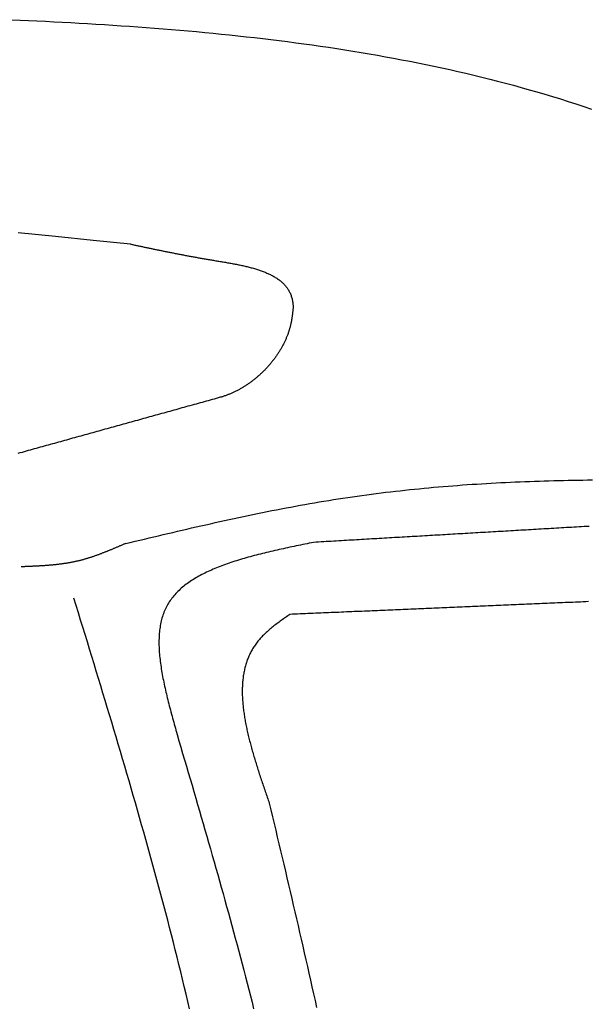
# Model space of a CAD drawing. Extents: x 715 to 7297, y 267 to 3528.
# Tile 52 of 65: x 5228 to 5472, y 2325 to 2748. Entities that reach past the tile are written whole.
import ezdxf

# ---------------------------------------------------------------- set-up
doc = ezdxf.new("R2010")
doc.units = 0
doc.layers.add('CAR', color=10, linetype='CONTINUOUS')

msp = doc.modelspace()

# ---------------------------------------------------------------- linework, layer by layer
at = {"layer": 'CAR'}
for points in [[(5224.08, 2747.98, 0), (5227.72, 2747.82, 0), (5231.35, 2747.65, 0), (5234.98, 2747.48, 0), (5238.61, 2747.3, 0), (5242.24, 2747.12, 0), (5245.86, 2746.93, 0), (5249.49, 2746.73, 0), (5253.11, 2746.52, 0), (5256.73, 2746.31, 0), (5260.34, 2746.1, 0), (5263.96, 2745.87, 0), (5267.57, 2745.64, 0), (5271.18, 2745.4, 0), (5274.78, 2745.15, 0), (5278.39, 2744.89, 0), (5281.99, 2744.63, 0), (5285.59, 2744.35, 0), (5289.18, 2744.07, 0), (5292.77, 2743.77, 0), (5296.36, 2743.47, 0), (5299.95, 2743.16, 0), (5303.53, 2742.84, 0), (5307.11, 2742.5, 0), (5310.69, 2742.16, 0), (5314.26, 2741.81, 0), (5317.83, 2741.44, 0), (5321.39, 2741.06, 0), (5324.95, 2740.68, 0), (5328.51, 2740.28, 0), (5332.06, 2739.86, 0), (5335.61, 2739.44, 0), (5339.16, 2739, 0), (5342.7, 2738.55, 0), (5346.24, 2738.09, 0), (5349.77, 2737.62, 0), (5353.3, 2737.13, 0), (5356.82, 2736.62, 0), (5360.34, 2736.11, 0), (5363.86, 2735.57, 0), (5367.37, 2735.03, 0), (5370.87, 2734.47, 0), (5374.37, 2733.89, 0), (5377.87, 2733.3, 0), (5381.36, 2732.69, 0), (5384.84, 2732.07, 0), (5388.32, 2731.43, 0), (5391.8, 2730.78, 0), (5395.27, 2730.11, 0), (5398.73, 2729.42, 0), (5402.19, 2728.72, 0), (5405.64, 2727.99, 0), (5409.09, 2727.26, 0), (5412.53, 2726.5, 0), (5415.97, 2725.72, 0), (5419.4, 2724.93, 0), (5422.82, 2724.12, 0), (5426.24, 2723.29, 0), (5429.65, 2722.44, 0), (5433.06, 2721.57, 0), (5436.46, 2720.68, 0), (5439.85, 2719.78, 0), (5443.24, 2718.85, 0), (5446.62, 2717.9, 0), (5449.99, 2716.94, 0), (5453.36, 2715.95, 0), (5456.71, 2714.94, 0), (5460.07, 2713.91, 0), (5463.41, 2712.86, 0), (5466.75, 2711.78, 0), (5470.08, 2710.69, 0), (5473.41, 2709.57, 0)], [(5275.16, 2651.51, 0), (5259.08, 2653.11, 0), (5243.01, 2654.71, 0), (5226.93, 2656.31, 0)], [(5275.16, 2651.51, 0), (5275.53, 2651.44, 0), (5275.9, 2651.36, 0), (5276.26, 2651.28, 0), (5276.63, 2651.2, 0), (5277, 2651.12, 0), (5277.37, 2651.04, 0), (5277.74, 2650.97, 0), (5278.1, 2650.89, 0), (5278.47, 2650.81, 0), (5278.84, 2650.73, 0), (5279.21, 2650.65, 0), (5279.58, 2650.57, 0), (5279.95, 2650.5, 0), (5280.32, 2650.42, 0), (5280.69, 2650.34, 0), (5281.06, 2650.26, 0), (5281.43, 2650.18, 0), (5281.8, 2650.1, 0), (5282.17, 2650.03, 0), (5282.54, 2649.95, 0), (5282.92, 2649.87, 0), (5283.29, 2649.79, 0), (5283.66, 2649.71, 0), (5284.04, 2649.63, 0), (5284.41, 2649.56, 0), (5284.79, 2649.48, 0), (5285.16, 2649.4, 0), (5285.54, 2649.32, 0), (5285.91, 2649.24, 0), (5286.29, 2649.17, 0), (5286.67, 2649.09, 0), (5287.05, 2649.01, 0), (5287.43, 2648.93, 0), (5287.81, 2648.85, 0), (5288.19, 2648.78, 0), (5288.57, 2648.7, 0), (5288.95, 2648.62, 0), (5289.34, 2648.54, 0), (5289.72, 2648.46, 0), (5290.1, 2648.39, 0), (5290.49, 2648.31, 0), (5290.88, 2648.23, 0), (5291.26, 2648.15, 0), (5291.65, 2648.07, 0), (5292.04, 2648, 0), (5292.43, 2647.92, 0), (5292.83, 2647.84, 0), (5293.22, 2647.76, 0), (5293.61, 2647.69, 0), (5294.01, 2647.61, 0), (5294.4, 2647.53, 0), (5294.8, 2647.45, 0), (5295.2, 2647.38, 0), (5295.6, 2647.3, 0), (5296, 2647.22, 0), (5296.4, 2647.14, 0), (5296.8, 2647.07, 0), (5297.21, 2646.99, 0), (5297.61, 2646.91, 0), (5298.02, 2646.83, 0), (5298.43, 2646.76, 0), (5298.83, 2646.68, 0), (5299.25, 2646.6, 0), (5299.66, 2646.53, 0), (5300.07, 2646.45, 0), (5300.49, 2646.37, 0), (5300.9, 2646.3, 0), (5301.32, 2646.22, 0), (5301.74, 2646.14, 0), (5302.16, 2646.06, 0), (5302.58, 2645.99, 0), (5303.01, 2645.91, 0), (5303.43, 2645.83, 0), (5303.86, 2645.76, 0), (5304.29, 2645.68, 0), (5304.72, 2645.6, 0), (5305.15, 2645.53, 0), (5305.58, 2645.45, 0), (5306.02, 2645.38, 0), (5306.46, 2645.3, 0), (5306.9, 2645.22, 0), (5307.34, 2645.15, 0), (5307.78, 2645.07, 0), (5308.22, 2644.99, 0), (5308.67, 2644.92, 0), (5309.12, 2644.84, 0), (5309.57, 2644.77, 0), (5310.02, 2644.69, 0), (5310.47, 2644.61, 0), (5310.93, 2644.54, 0), (5311.39, 2644.46, 0), (5311.85, 2644.39, 0), (5312.31, 2644.31, 0), (5312.77, 2644.23, 0), (5313.23, 2644.16, 0), (5313.7, 2644.08, 0), (5314.16, 2644, 0), (5314.63, 2643.93, 0), (5315.1, 2643.85, 0), (5315.57, 2643.77, 0), (5316.04, 2643.69, 0), (5316.51, 2643.61, 0), (5316.98, 2643.53, 0), (5317.45, 2643.44, 0), (5317.92, 2643.36, 0), (5318.39, 2643.28, 0), (5318.86, 2643.19, 0), (5319.33, 2643.1, 0), (5319.79, 2643.01, 0), (5320.26, 2642.92, 0), (5320.73, 2642.83, 0), (5321.2, 2642.74, 0), (5321.66, 2642.65, 0), (5322.13, 2642.55, 0), (5322.59, 2642.45, 0), (5323.06, 2642.36, 0), (5323.52, 2642.25, 0), (5323.98, 2642.15, 0), (5324.44, 2642.05, 0), (5324.89, 2641.94, 0), (5325.35, 2641.83, 0), (5325.8, 2641.72, 0), (5326.25, 2641.61, 0), (5326.7, 2641.49, 0), (5327.14, 2641.37, 0), (5327.59, 2641.25, 0), (5328.03, 2641.13, 0), (5328.46, 2641, 0), (5328.9, 2640.87, 0), (5329.33, 2640.74, 0), (5329.76, 2640.61, 0), (5330.19, 2640.47, 0), (5330.61, 2640.33, 0), (5331.03, 2640.19, 0), (5331.44, 2640.04, 0), (5331.85, 2639.89, 0), (5332.26, 2639.74, 0), (5332.66, 2639.58, 0), (5333.06, 2639.42, 0), (5333.46, 2639.26, 0), (5333.85, 2639.09, 0), (5334.23, 2638.92, 0), (5334.61, 2638.75, 0), (5334.99, 2638.57, 0), (5335.36, 2638.39, 0), (5335.73, 2638.21, 0), (5336.09, 2638.02, 0), (5336.45, 2637.83, 0), (5336.8, 2637.63, 0), (5337.14, 2637.43, 0), (5337.48, 2637.22, 0), (5337.82, 2637.01, 0), (5338.15, 2636.8, 0), (5338.47, 2636.58, 0), (5338.79, 2636.36, 0), (5339.1, 2636.13, 0), (5339.4, 2635.9, 0), (5339.7, 2635.66, 0), (5339.99, 2635.42, 0), (5340.27, 2635.17, 0), (5340.55, 2634.92, 0), (5340.82, 2634.66, 0), (5341.08, 2634.4, 0), (5341.34, 2634.13, 0), (5341.59, 2633.86, 0), (5341.83, 2633.58, 0), (5342.06, 2633.3, 0), (5342.29, 2633.01, 0), (5342.51, 2632.72, 0), (5342.71, 2632.42, 0), (5342.92, 2632.12, 0), (5343.11, 2631.81, 0), (5343.3, 2631.49, 0), (5343.47, 2631.17, 0), (5343.64, 2630.84, 0), (5343.8, 2630.51, 0), (5343.95, 2630.17, 0), (5344.09, 2629.82, 0), (5344.23, 2629.47, 0), (5344.35, 2629.11, 0), (5344.46, 2628.74, 0), (5344.57, 2628.37, 0), (5344.66, 2627.99, 0), (5344.75, 2627.61, 0), (5344.83, 2627.22, 0), (5344.9, 2626.83, 0), (5344.96, 2626.43, 0), (5345.02, 2626.02, 0), (5345.07, 2625.62, 0), (5345.12, 2625.21, 0), (5345.18, 2624.8, 0)], [(5345.18, 2624.8, 0), (5345.14, 2624.48, 0), (5345.11, 2624.16, 0), (5345.08, 2623.84, 0), (5345.05, 2623.52, 0), (5345.02, 2623.2, 0), (5344.99, 2622.87, 0), (5344.96, 2622.55, 0), (5344.92, 2622.23, 0), (5344.89, 2621.91, 0), (5344.85, 2621.59, 0), (5344.81, 2621.27, 0), (5344.77, 2620.95, 0), (5344.73, 2620.63, 0), (5344.69, 2620.31, 0), (5344.64, 2619.99, 0), (5344.59, 2619.67, 0), (5344.54, 2619.35, 0), (5344.49, 2619.03, 0), (5344.44, 2618.71, 0), (5344.38, 2618.39, 0), (5344.32, 2618.07, 0), (5344.26, 2617.75, 0), (5344.19, 2617.44, 0), (5344.12, 2617.12, 0), (5344.05, 2616.8, 0), (5343.97, 2616.48, 0), (5343.89, 2616.17, 0), (5343.81, 2615.85, 0), (5343.72, 2615.54, 0), (5343.63, 2615.22, 0), (5343.54, 2614.91, 0), (5343.45, 2614.59, 0), (5343.35, 2614.28, 0), (5343.25, 2613.96, 0), (5343.14, 2613.65, 0), (5343.04, 2613.34, 0), (5342.93, 2613.03, 0), (5342.81, 2612.72, 0), (5342.7, 2612.41, 0), (5342.58, 2612.1, 0), (5342.46, 2611.79, 0), (5342.33, 2611.48, 0), (5342.2, 2611.17, 0), (5342.07, 2610.87, 0), (5341.94, 2610.56, 0), (5341.8, 2610.25, 0), (5341.66, 2609.95, 0), (5341.52, 2609.65, 0), (5341.38, 2609.34, 0), (5341.23, 2609.04, 0), (5341.08, 2608.74, 0), (5340.93, 2608.44, 0), (5340.77, 2608.14, 0), (5340.62, 2607.84, 0), (5340.46, 2607.54, 0), (5340.29, 2607.25, 0), (5340.13, 2606.95, 0), (5339.96, 2606.66, 0), (5339.79, 2606.36, 0), (5339.62, 2606.07, 0), (5339.44, 2605.78, 0), (5339.26, 2605.49, 0), (5339.08, 2605.2, 0), (5338.9, 2604.91, 0), (5338.71, 2604.63, 0), (5338.53, 2604.34, 0), (5338.34, 2604.06, 0), (5338.15, 2603.77, 0), (5337.95, 2603.49, 0), (5337.75, 2603.21, 0), (5337.56, 2602.93, 0), (5337.35, 2602.65, 0), (5337.15, 2602.38, 0), (5336.95, 2602.1, 0), (5336.74, 2601.83, 0), (5336.53, 2601.55, 0), (5336.32, 2601.28, 0), (5336.1, 2601.01, 0), (5335.89, 2600.74, 0), (5335.67, 2600.48, 0), (5335.45, 2600.21, 0), (5335.23, 2599.94, 0), (5335, 2599.68, 0), (5334.78, 2599.42, 0), (5334.55, 2599.16, 0), (5334.32, 2598.9, 0), (5334.09, 2598.65, 0), (5333.85, 2598.39, 0), (5333.62, 2598.14, 0), (5333.38, 2597.89, 0), (5333.14, 2597.64, 0), (5332.9, 2597.39, 0), (5332.66, 2597.14, 0), (5332.41, 2596.9, 0), (5332.17, 2596.65, 0), (5331.92, 2596.41, 0), (5331.67, 2596.17, 0), (5331.42, 2595.94, 0), (5331.16, 2595.7, 0), (5330.91, 2595.47, 0), (5330.65, 2595.23, 0), (5330.4, 2595, 0), (5330.14, 2594.77, 0), (5329.88, 2594.55, 0), (5329.61, 2594.32, 0), (5329.35, 2594.1, 0), (5329.08, 2593.88, 0), (5328.82, 2593.66, 0), (5328.55, 2593.45, 0), (5328.28, 2593.23, 0), (5328.01, 2593.02, 0), (5327.74, 2592.81, 0), (5327.46, 2592.6, 0), (5327.19, 2592.39, 0), (5326.91, 2592.19, 0), (5326.64, 2591.99, 0), (5326.36, 2591.79, 0), (5326.08, 2591.59, 0), (5325.8, 2591.4, 0), (5325.51, 2591.2, 0), (5325.23, 2591.01, 0), (5324.95, 2590.82, 0), (5324.66, 2590.64, 0), (5324.38, 2590.45, 0), (5324.09, 2590.27, 0), (5323.8, 2590.09, 0), (5323.51, 2589.92, 0), (5323.22, 2589.74, 0), (5322.93, 2589.57, 0), (5322.63, 2589.4, 0), (5322.34, 2589.24, 0), (5322.05, 2589.07, 0), (5321.75, 2588.91, 0), (5321.45, 2588.75, 0), (5321.16, 2588.59, 0), (5320.86, 2588.44, 0), (5320.56, 2588.29, 0), (5320.26, 2588.14, 0), (5319.96, 2587.99, 0), (5319.66, 2587.85, 0), (5319.36, 2587.71, 0), (5319.06, 2587.57, 0), (5318.75, 2587.43, 0), (5318.45, 2587.3, 0), (5318.15, 2587.17, 0), (5317.84, 2587.04, 0), (5317.53, 2586.92, 0), (5317.23, 2586.8, 0), (5316.92, 2586.68, 0), (5316.61, 2586.56, 0), (5316.31, 2586.45, 0), (5316, 2586.34, 0), (5315.69, 2586.23, 0), (5315.38, 2586.13, 0), (5315.07, 2586.02, 0), (5314.76, 2585.93, 0), (5314.45, 2585.83, 0), (5314.14, 2585.74, 0), (5313.83, 2585.65, 0)], [(5313.83, 2585.65, 0), (5312.96, 2585.41, 0), (5312.09, 2585.16, 0), (5311.22, 2584.92, 0), (5310.35, 2584.68, 0), (5309.48, 2584.44, 0), (5308.61, 2584.2, 0), (5307.74, 2583.96, 0), (5306.87, 2583.72, 0), (5306, 2583.48, 0), (5305.13, 2583.23, 0), (5304.26, 2582.99, 0), (5303.39, 2582.75, 0), (5302.52, 2582.51, 0), (5301.65, 2582.27, 0), (5300.78, 2582.03, 0), (5299.91, 2581.79, 0), (5299.04, 2581.54, 0), (5298.17, 2581.3, 0), (5297.3, 2581.06, 0), (5296.43, 2580.82, 0), (5295.56, 2580.58, 0), (5294.69, 2580.34, 0), (5293.82, 2580.1, 0), (5292.95, 2579.85, 0), (5292.08, 2579.61, 0), (5291.21, 2579.37, 0), (5290.34, 2579.13, 0), (5289.47, 2578.89, 0), (5288.6, 2578.65, 0), (5287.73, 2578.41, 0), (5286.85, 2578.17, 0), (5285.98, 2577.92, 0), (5285.11, 2577.68, 0), (5284.24, 2577.44, 0), (5283.37, 2577.2, 0), (5282.5, 2576.96, 0), (5281.63, 2576.72, 0), (5280.76, 2576.48, 0), (5279.89, 2576.23, 0), (5279.02, 2575.99, 0), (5278.15, 2575.75, 0), (5277.28, 2575.51, 0), (5276.41, 2575.27, 0), (5275.54, 2575.03, 0), (5274.67, 2574.79, 0), (5273.8, 2574.55, 0), (5272.93, 2574.3, 0), (5272.06, 2574.06, 0), (5271.19, 2573.82, 0), (5270.32, 2573.58, 0), (5269.45, 2573.34, 0), (5268.58, 2573.1, 0), (5267.71, 2572.86, 0), (5266.84, 2572.61, 0), (5265.97, 2572.37, 0), (5265.1, 2572.13, 0), (5264.23, 2571.89, 0), (5263.36, 2571.65, 0), (5262.49, 2571.41, 0), (5261.62, 2571.17, 0), (5260.75, 2570.92, 0), (5259.88, 2570.68, 0), (5259.01, 2570.44, 0), (5258.14, 2570.2, 0), (5257.27, 2569.96, 0), (5256.4, 2569.72, 0), (5255.53, 2569.48, 0), (5254.66, 2569.24, 0), (5253.79, 2568.99, 0), (5252.92, 2568.75, 0), (5252.05, 2568.51, 0), (5251.18, 2568.27, 0), (5250.31, 2568.03, 0), (5249.44, 2567.79, 0), (5248.57, 2567.55, 0), (5247.7, 2567.3, 0), (5246.83, 2567.06, 0), (5245.96, 2566.82, 0), (5245.09, 2566.58, 0), (5244.22, 2566.34, 0), (5243.34, 2566.1, 0), (5242.47, 2565.86, 0), (5241.6, 2565.62, 0), (5240.73, 2565.37, 0), (5239.86, 2565.13, 0), (5238.99, 2564.89, 0), (5238.12, 2564.65, 0), (5237.25, 2564.41, 0), (5236.38, 2564.17, 0), (5235.51, 2563.93, 0), (5234.64, 2563.68, 0), (5233.77, 2563.44, 0), (5232.9, 2563.2, 0), (5232.03, 2562.96, 0), (5231.16, 2562.72, 0), (5230.29, 2562.48, 0), (5229.42, 2562.24, 0), (5228.55, 2561.99, 0), (5227.68, 2561.75, 0), (5226.81, 2561.51, 0)], [(5273.09, 2522.81, 0), (5275.12, 2523.29, 0), (5277.14, 2523.77, 0), (5279.17, 2524.26, 0), (5281.19, 2524.74, 0), (5283.22, 2525.22, 0), (5285.24, 2525.7, 0), (5287.27, 2526.17, 0), (5289.29, 2526.65, 0), (5291.32, 2527.13, 0), (5293.35, 2527.6, 0), (5295.37, 2528.07, 0), (5297.4, 2528.54, 0), (5299.43, 2529.01, 0), (5301.45, 2529.48, 0), (5303.48, 2529.94, 0), (5305.51, 2530.4, 0), (5307.54, 2530.86, 0), (5309.56, 2531.32, 0), (5311.59, 2531.77, 0), (5313.62, 2532.22, 0), (5315.65, 2532.67, 0), (5317.68, 2533.11, 0), (5319.71, 2533.55, 0), (5321.74, 2533.99, 0), (5323.77, 2534.42, 0), (5325.8, 2534.85, 0), (5327.83, 2535.28, 0), (5329.87, 2535.7, 0), (5331.9, 2536.11, 0), (5333.93, 2536.52, 0), (5335.97, 2536.93, 0), (5338, 2537.33, 0), (5340.04, 2537.72, 0), (5342.07, 2538.11, 0), (5344.11, 2538.5, 0), (5346.15, 2538.88, 0), (5348.18, 2539.25, 0), (5350.22, 2539.62, 0), (5352.26, 2539.98, 0), (5354.3, 2540.33, 0), (5356.34, 2540.68, 0), (5358.38, 2541.02, 0), (5360.43, 2541.35, 0), (5362.47, 2541.68, 0), (5364.51, 2542, 0), (5366.56, 2542.31, 0), (5368.6, 2542.62, 0), (5370.65, 2542.92, 0), (5372.7, 2543.21, 0), (5374.74, 2543.49, 0), (5376.79, 2543.77, 0), (5378.84, 2544.04, 0), (5380.89, 2544.31, 0), (5382.94, 2544.56, 0), (5384.99, 2544.81, 0), (5387.05, 2545.06, 0), (5389.1, 2545.29, 0), (5391.15, 2545.52, 0), (5393.21, 2545.75, 0), (5395.26, 2545.97, 0), (5397.32, 2546.18, 0), (5399.38, 2546.38, 0), (5401.43, 2546.58, 0), (5403.49, 2546.77, 0), (5405.55, 2546.96, 0), (5407.61, 2547.14, 0), (5409.67, 2547.32, 0), (5411.73, 2547.49, 0), (5413.79, 2547.65, 0), (5415.86, 2547.81, 0), (5417.92, 2547.96, 0), (5419.98, 2548.11, 0), (5422.05, 2548.25, 0), (5424.11, 2548.38, 0), (5426.18, 2548.51, 0), (5428.24, 2548.64, 0), (5430.31, 2548.76, 0), (5432.38, 2548.87, 0), (5434.44, 2548.98, 0), (5436.51, 2549.08, 0), (5438.58, 2549.18, 0), (5440.65, 2549.27, 0), (5442.72, 2549.36, 0), (5444.79, 2549.45, 0), (5446.86, 2549.53, 0), (5448.94, 2549.6, 0), (5451.01, 2549.67, 0), (5453.08, 2549.74, 0), (5455.15, 2549.8, 0), (5457.23, 2549.85, 0), (5459.3, 2549.91, 0), (5461.38, 2549.95, 0), (5463.45, 2550, 0), (5465.53, 2550.03, 0), (5467.6, 2550.07, 0), (5469.68, 2550.1, 0), (5471.76, 2550.13, 0), (5473.84, 2550.15, 0)], [(5472.46, 2530.19, 0), (5471.38, 2530.13, 0), (5470.29, 2530.07, 0), (5469.2, 2530.01, 0), (5468.11, 2529.94, 0), (5467.03, 2529.88, 0), (5465.94, 2529.82, 0), (5464.85, 2529.75, 0), (5463.76, 2529.69, 0), (5462.68, 2529.63, 0), (5461.59, 2529.56, 0), (5460.5, 2529.5, 0), (5459.41, 2529.44, 0), (5458.33, 2529.37, 0), (5457.24, 2529.31, 0), (5456.15, 2529.25, 0), (5455.06, 2529.18, 0), (5453.98, 2529.12, 0), (5452.89, 2529.06, 0), (5451.8, 2528.99, 0), (5450.71, 2528.93, 0), (5449.63, 2528.87, 0), (5448.54, 2528.8, 0), (5447.45, 2528.74, 0), (5446.36, 2528.68, 0), (5445.28, 2528.61, 0), (5444.19, 2528.55, 0), (5443.1, 2528.49, 0), (5442.01, 2528.42, 0), (5440.92, 2528.36, 0), (5439.84, 2528.3, 0), (5438.75, 2528.23, 0), (5437.66, 2528.17, 0), (5436.57, 2528.11, 0), (5435.49, 2528.04, 0), (5434.4, 2527.98, 0), (5433.31, 2527.92, 0), (5432.22, 2527.85, 0), (5431.14, 2527.79, 0), (5430.05, 2527.73, 0), (5428.96, 2527.66, 0), (5427.87, 2527.6, 0), (5426.79, 2527.54, 0), (5425.7, 2527.47, 0), (5424.61, 2527.41, 0), (5423.52, 2527.35, 0), (5422.44, 2527.28, 0), (5421.35, 2527.22, 0), (5420.26, 2527.16, 0), (5419.17, 2527.09, 0), (5418.09, 2527.03, 0), (5417, 2526.97, 0), (5415.91, 2526.9, 0), (5414.82, 2526.84, 0), (5413.74, 2526.78, 0), (5412.65, 2526.71, 0), (5411.56, 2526.65, 0), (5410.47, 2526.59, 0), (5409.39, 2526.52, 0), (5408.3, 2526.46, 0), (5407.21, 2526.4, 0), (5406.12, 2526.33, 0), (5405.04, 2526.27, 0), (5403.95, 2526.21, 0), (5402.86, 2526.14, 0), (5401.77, 2526.08, 0), (5400.68, 2526.02, 0), (5399.6, 2525.95, 0), (5398.51, 2525.89, 0), (5397.42, 2525.83, 0), (5396.33, 2525.76, 0), (5395.25, 2525.7, 0), (5394.16, 2525.64, 0), (5393.07, 2525.57, 0), (5391.98, 2525.51, 0), (5390.9, 2525.45, 0), (5389.81, 2525.39, 0), (5388.72, 2525.32, 0), (5387.63, 2525.26, 0), (5386.55, 2525.2, 0), (5385.46, 2525.13, 0), (5384.37, 2525.07, 0), (5383.28, 2525.01, 0), (5382.2, 2524.94, 0), (5381.11, 2524.88, 0), (5380.02, 2524.82, 0), (5378.93, 2524.75, 0), (5377.85, 2524.69, 0), (5376.76, 2524.63, 0), (5375.67, 2524.56, 0), (5374.58, 2524.5, 0), (5373.5, 2524.44, 0), (5372.41, 2524.37, 0), (5371.32, 2524.31, 0), (5370.23, 2524.25, 0), (5369.15, 2524.18, 0), (5368.06, 2524.12, 0), (5366.97, 2524.06, 0), (5365.88, 2523.99, 0), (5364.8, 2523.93, 0), (5363.71, 2523.87, 0), (5362.62, 2523.8, 0), (5361.53, 2523.74, 0), (5360.44, 2523.68, 0), (5359.36, 2523.61, 0), (5358.27, 2523.55, 0), (5357.18, 2523.49, 0), (5356.09, 2523.42, 0), (5355.01, 2523.36, 0), (5353.92, 2523.3, 0)], [(5273.09, 2522.81, 0), (5272.82, 2522.7, 0), (5272.55, 2522.58, 0), (5272.28, 2522.46, 0), (5272.01, 2522.34, 0), (5271.74, 2522.23, 0), (5271.47, 2522.11, 0), (5271.2, 2521.99, 0), (5270.93, 2521.88, 0), (5270.66, 2521.76, 0), (5270.39, 2521.64, 0), (5270.12, 2521.53, 0), (5269.85, 2521.41, 0), (5269.58, 2521.29, 0), (5269.31, 2521.18, 0), (5269.04, 2521.06, 0), (5268.77, 2520.95, 0), (5268.5, 2520.83, 0), (5268.23, 2520.72, 0), (5267.96, 2520.61, 0), (5267.69, 2520.49, 0), (5267.42, 2520.38, 0), (5267.14, 2520.26, 0), (5266.87, 2520.15, 0), (5266.6, 2520.04, 0), (5266.33, 2519.93, 0), (5266.06, 2519.82, 0), (5265.79, 2519.71, 0), (5265.52, 2519.6, 0), (5265.25, 2519.49, 0), (5264.97, 2519.38, 0), (5264.7, 2519.27, 0), (5264.43, 2519.16, 0), (5264.16, 2519.05, 0), (5263.89, 2518.94, 0), (5263.61, 2518.84, 0), (5263.34, 2518.73, 0), (5263.07, 2518.63, 0), (5262.8, 2518.52, 0), (5262.52, 2518.42, 0), (5262.25, 2518.31, 0), (5261.98, 2518.21, 0), (5261.7, 2518.11, 0), (5261.43, 2518.01, 0), (5261.16, 2517.91, 0), (5260.88, 2517.81, 0), (5260.61, 2517.71, 0), (5260.33, 2517.61, 0), (5260.06, 2517.52, 0), (5259.78, 2517.42, 0), (5259.51, 2517.32, 0), (5259.23, 2517.23, 0), (5258.96, 2517.14, 0), (5258.68, 2517.04, 0), (5258.41, 2516.95, 0), (5258.13, 2516.86, 0), (5257.85, 2516.77, 0), (5257.58, 2516.68, 0), (5257.3, 2516.6, 0), (5257.02, 2516.51, 0), (5256.75, 2516.42, 0), (5256.47, 2516.34, 0), (5256.19, 2516.26, 0), (5255.91, 2516.17, 0), (5255.63, 2516.09, 0), (5255.36, 2516.01, 0), (5255.08, 2515.93, 0), (5254.8, 2515.86, 0), (5254.52, 2515.78, 0), (5254.24, 2515.71, 0), (5253.96, 2515.63, 0), (5253.68, 2515.56, 0), (5253.4, 2515.49, 0), (5253.12, 2515.42, 0), (5252.84, 2515.35, 0), (5252.55, 2515.28, 0), (5252.27, 2515.22, 0), (5251.99, 2515.15, 0), (5251.71, 2515.09, 0), (5251.43, 2515.03, 0), (5251.14, 2514.96, 0), (5250.86, 2514.9, 0), (5250.58, 2514.85, 0), (5250.29, 2514.79, 0), (5250.01, 2514.73, 0), (5249.72, 2514.68, 0), (5249.44, 2514.62, 0), (5249.15, 2514.57, 0), (5248.87, 2514.52, 0), (5248.58, 2514.47, 0), (5248.3, 2514.42, 0), (5248.01, 2514.37, 0), (5247.73, 2514.33, 0), (5247.44, 2514.28, 0), (5247.15, 2514.24, 0), (5246.87, 2514.19, 0), (5246.58, 2514.15, 0), (5246.29, 2514.11, 0), (5246, 2514.07, 0), (5245.72, 2514.03, 0), (5245.43, 2513.99, 0), (5245.14, 2513.95, 0), (5244.85, 2513.91, 0), (5244.56, 2513.88, 0), (5244.27, 2513.84, 0), (5243.99, 2513.81, 0), (5243.7, 2513.77, 0), (5243.41, 2513.74, 0), (5243.12, 2513.71, 0), (5242.83, 2513.68, 0), (5242.54, 2513.65, 0), (5242.25, 2513.62, 0), (5241.96, 2513.59, 0), (5241.67, 2513.56, 0), (5241.38, 2513.53, 0), (5241.08, 2513.5, 0), (5240.79, 2513.48, 0), (5240.5, 2513.45, 0), (5240.21, 2513.43, 0), (5239.92, 2513.41, 0), (5239.63, 2513.38, 0), (5239.34, 2513.36, 0), (5239.04, 2513.34, 0), (5238.75, 2513.32, 0), (5238.46, 2513.29, 0), (5238.17, 2513.27, 0), (5237.88, 2513.25, 0), (5237.58, 2513.23, 0), (5237.29, 2513.22, 0), (5237, 2513.2, 0), (5236.7, 2513.18, 0), (5236.41, 2513.16, 0), (5236.12, 2513.15, 0), (5235.83, 2513.13, 0), (5235.53, 2513.11, 0), (5235.24, 2513.1, 0), (5234.94, 2513.08, 0), (5234.65, 2513.07, 0), (5234.36, 2513.05, 0), (5234.06, 2513.04, 0), (5233.77, 2513.02, 0), (5233.48, 2513.01, 0), (5233.18, 2513, 0), (5232.89, 2512.98, 0), (5232.59, 2512.97, 0), (5232.3, 2512.96, 0), (5232.01, 2512.95, 0), (5231.71, 2512.93, 0), (5231.42, 2512.92, 0), (5231.12, 2512.91, 0), (5230.83, 2512.9, 0), (5230.53, 2512.89, 0), (5230.24, 2512.87, 0), (5229.95, 2512.86, 0), (5229.65, 2512.85, 0), (5229.36, 2512.84, 0), (5229.06, 2512.83, 0), (5228.77, 2512.82, 0), (5228.47, 2512.81, 0), (5228.18, 2512.8, 0)], [(5353.92, 2523.3, 0), (5352.99, 2523.11, 0), (5352.05, 2522.91, 0), (5351.12, 2522.72, 0), (5350.19, 2522.53, 0), (5349.26, 2522.34, 0), (5348.33, 2522.15, 0), (5347.4, 2521.95, 0), (5346.47, 2521.76, 0), (5345.55, 2521.56, 0), (5344.62, 2521.37, 0), (5343.7, 2521.17, 0), (5342.78, 2520.98, 0), (5341.86, 2520.78, 0), (5340.94, 2520.58, 0), (5340.03, 2520.38, 0), (5339.11, 2520.17, 0), (5338.2, 2519.97, 0), (5337.3, 2519.76, 0), (5336.39, 2519.55, 0), (5335.49, 2519.35, 0), (5334.59, 2519.13, 0), (5333.7, 2518.92, 0), (5332.81, 2518.71, 0), (5331.92, 2518.49, 0), (5331.04, 2518.27, 0), (5330.16, 2518.04, 0), (5329.29, 2517.82, 0), (5328.42, 2517.59, 0), (5327.55, 2517.36, 0), (5326.69, 2517.13, 0), (5325.83, 2516.89, 0), (5324.98, 2516.65, 0), (5324.14, 2516.41, 0), (5323.3, 2516.17, 0), (5322.46, 2515.92, 0), (5321.64, 2515.67, 0), (5320.81, 2515.41, 0), (5320, 2515.15, 0), (5319.19, 2514.89, 0), (5318.38, 2514.63, 0), (5317.59, 2514.36, 0), (5316.8, 2514.08, 0), (5316.01, 2513.8, 0), (5315.24, 2513.52, 0), (5314.47, 2513.23, 0), (5313.71, 2512.94, 0), (5312.95, 2512.65, 0), (5312.21, 2512.35, 0), (5311.47, 2512.05, 0), (5310.74, 2511.74, 0), (5310.01, 2511.42, 0), (5309.3, 2511.1, 0), (5308.6, 2510.78, 0), (5307.9, 2510.45, 0), (5307.21, 2510.12, 0), (5306.53, 2509.78, 0), (5305.87, 2509.43, 0), (5305.21, 2509.08, 0), (5304.56, 2508.73, 0), (5303.92, 2508.37, 0), (5303.29, 2508, 0), (5302.67, 2507.63, 0), (5302.06, 2507.25, 0), (5301.46, 2506.86, 0), (5300.87, 2506.47, 0), (5300.29, 2506.08, 0), (5299.72, 2505.67, 0), (5299.17, 2505.26, 0), (5298.62, 2504.84, 0), (5298.09, 2504.42, 0), (5297.56, 2503.99, 0), (5297.05, 2503.55, 0), (5296.56, 2503.11, 0), (5296.07, 2502.66, 0), (5295.59, 2502.2, 0), (5295.13, 2501.74, 0), (5294.68, 2501.27, 0), (5294.25, 2500.79, 0), (5293.82, 2500.3, 0), (5293.41, 2499.8, 0), (5293.01, 2499.3, 0), (5292.63, 2498.79, 0), (5292.26, 2498.27, 0), (5291.9, 2497.75, 0), (5291.56, 2497.21, 0), (5291.23, 2496.67, 0), (5290.92, 2496.12, 0), (5290.62, 2495.56, 0), (5290.33, 2494.99, 0), (5290.06, 2494.42, 0), (5289.8, 2493.83, 0), (5289.56, 2493.24, 0), (5289.33, 2492.64, 0), (5289.12, 2492.03, 0), (5288.92, 2491.41, 0), (5288.73, 2490.78, 0), (5288.56, 2490.15, 0), (5288.4, 2489.51, 0), (5288.25, 2488.86, 0), (5288.12, 2488.2, 0), (5288, 2487.54, 0), (5287.89, 2486.87, 0), (5287.79, 2486.19, 0), (5287.71, 2485.51, 0), (5287.64, 2484.82, 0), (5287.58, 2484.12, 0), (5287.53, 2483.41, 0), (5287.49, 2482.7, 0), (5287.46, 2481.98, 0), (5287.44, 2481.26, 0), (5287.44, 2480.53, 0), (5287.44, 2479.79, 0), (5287.45, 2479.05, 0), (5287.48, 2478.31, 0), (5287.51, 2477.55, 0), (5287.55, 2476.79, 0), (5287.6, 2476.03, 0), (5287.66, 2475.26, 0), (5287.73, 2474.49, 0), (5287.81, 2473.71, 0), (5287.9, 2472.92, 0), (5287.99, 2472.13, 0), (5288.09, 2471.34, 0), (5288.2, 2470.54, 0), (5288.32, 2469.74, 0), (5288.44, 2468.93, 0), (5288.57, 2468.12, 0), (5288.71, 2467.31, 0), (5288.86, 2466.49, 0), (5289.01, 2465.67, 0), (5289.17, 2464.84, 0), (5289.33, 2464.02, 0), (5289.5, 2463.18, 0), (5289.67, 2462.35, 0), (5289.85, 2461.51, 0), (5290.04, 2460.67, 0), (5290.23, 2459.82, 0), (5290.42, 2458.97, 0), (5290.62, 2458.12, 0), (5290.83, 2457.27, 0), (5291.04, 2456.42, 0), (5291.25, 2455.56, 0), (5291.46, 2454.7, 0), (5291.68, 2453.84, 0), (5291.9, 2452.98, 0), (5292.13, 2452.11, 0), (5292.35, 2451.25, 0), (5292.58, 2450.38, 0), (5292.82, 2449.51, 0), (5293.05, 2448.64, 0), (5293.29, 2447.77, 0), (5293.53, 2446.89, 0), (5293.77, 2446.02, 0), (5294.01, 2445.15, 0), (5294.25, 2444.27, 0), (5294.49, 2443.4, 0), (5294.74, 2442.52, 0), (5294.98, 2441.64, 0), (5295.22, 2440.77, 0)], [(5300.58, 2322.79, 0), (5299.84, 2325.97, 0), (5299.09, 2329.15, 0), (5298.33, 2332.33, 0), (5297.57, 2335.5, 0), (5296.79, 2338.68, 0), (5296.01, 2341.85, 0), (5295.22, 2345.02, 0), (5294.43, 2348.19, 0), (5293.63, 2351.36, 0), (5292.82, 2354.53, 0), (5292.01, 2357.7, 0), (5291.19, 2360.86, 0), (5290.36, 2364.03, 0), (5289.52, 2367.19, 0), (5288.69, 2370.35, 0), (5287.84, 2373.51, 0), (5286.99, 2376.67, 0), (5286.13, 2379.83, 0), (5285.27, 2382.99, 0), (5284.4, 2386.14, 0), (5283.53, 2389.3, 0), (5282.66, 2392.45, 0), (5281.77, 2395.61, 0), (5280.89, 2398.76, 0), (5280, 2401.91, 0), (5279.1, 2405.06, 0), (5278.2, 2408.21, 0), (5277.3, 2411.36, 0), (5276.39, 2414.51, 0), (5275.48, 2417.66, 0), (5274.56, 2420.81, 0), (5273.64, 2423.95, 0), (5272.72, 2427.1, 0), (5271.79, 2430.24, 0), (5270.86, 2433.39, 0), (5269.93, 2436.53, 0), (5269, 2439.68, 0), (5268.06, 2442.82, 0), (5267.12, 2445.96, 0), (5266.18, 2449.1, 0), (5265.23, 2452.25, 0), (5264.29, 2455.39, 0), (5263.34, 2458.53, 0), (5262.39, 2461.67, 0), (5261.43, 2464.81, 0), (5260.48, 2467.95, 0), (5259.53, 2471.09, 0), (5258.57, 2474.23, 0), (5257.61, 2477.37, 0), (5256.65, 2480.5, 0), (5255.69, 2483.64, 0), (5254.73, 2486.78, 0), (5253.77, 2489.92, 0), (5252.81, 2493.06, 0), (5251.85, 2496.2, 0), (5250.89, 2499.33, 0)], [(5472.09, 2497.81, 0), (5470.98, 2497.76, 0), (5469.88, 2497.71, 0), (5468.77, 2497.66, 0), (5467.66, 2497.62, 0), (5466.56, 2497.57, 0), (5465.45, 2497.52, 0), (5464.35, 2497.47, 0), (5463.24, 2497.43, 0), (5462.13, 2497.38, 0), (5461.03, 2497.33, 0), (5459.92, 2497.29, 0), (5458.81, 2497.24, 0), (5457.71, 2497.19, 0), (5456.6, 2497.14, 0), (5455.5, 2497.1, 0), (5454.39, 2497.05, 0), (5453.28, 2497, 0), (5452.18, 2496.96, 0), (5451.07, 2496.91, 0), (5449.96, 2496.86, 0), (5448.86, 2496.81, 0), (5447.75, 2496.77, 0), (5446.64, 2496.72, 0), (5445.54, 2496.67, 0), (5444.43, 2496.62, 0), (5443.33, 2496.58, 0), (5442.22, 2496.53, 0), (5441.11, 2496.48, 0), (5440.01, 2496.44, 0), (5438.9, 2496.39, 0), (5437.79, 2496.34, 0), (5436.69, 2496.29, 0), (5435.58, 2496.25, 0), (5434.48, 2496.2, 0), (5433.37, 2496.15, 0), (5432.26, 2496.11, 0), (5431.16, 2496.06, 0), (5430.05, 2496.01, 0), (5428.94, 2495.96, 0), (5427.84, 2495.92, 0), (5426.73, 2495.87, 0), (5425.63, 2495.82, 0), (5424.52, 2495.77, 0), (5423.41, 2495.73, 0), (5422.31, 2495.68, 0), (5421.2, 2495.63, 0), (5420.09, 2495.59, 0), (5418.99, 2495.54, 0), (5417.88, 2495.49, 0), (5416.78, 2495.44, 0), (5415.67, 2495.4, 0), (5414.56, 2495.35, 0), (5413.46, 2495.3, 0), (5412.35, 2495.26, 0), (5411.24, 2495.21, 0), (5410.14, 2495.16, 0), (5409.03, 2495.11, 0), (5407.93, 2495.07, 0), (5406.82, 2495.02, 0), (5405.71, 2494.97, 0), (5404.61, 2494.92, 0), (5403.5, 2494.88, 0), (5402.39, 2494.83, 0), (5401.29, 2494.78, 0), (5400.18, 2494.74, 0), (5399.08, 2494.69, 0), (5397.97, 2494.64, 0), (5396.86, 2494.59, 0), (5395.76, 2494.55, 0), (5394.65, 2494.5, 0), (5393.54, 2494.45, 0), (5392.44, 2494.41, 0), (5391.33, 2494.36, 0), (5390.23, 2494.31, 0), (5389.12, 2494.26, 0), (5388.01, 2494.22, 0), (5386.91, 2494.17, 0), (5385.8, 2494.12, 0), (5384.69, 2494.07, 0), (5383.59, 2494.03, 0), (5382.48, 2493.98, 0), (5381.38, 2493.93, 0), (5380.27, 2493.89, 0), (5379.16, 2493.84, 0), (5378.06, 2493.79, 0), (5376.95, 2493.74, 0), (5375.84, 2493.7, 0), (5374.74, 2493.65, 0), (5373.63, 2493.6, 0), (5372.53, 2493.56, 0), (5371.42, 2493.51, 0), (5370.31, 2493.46, 0), (5369.21, 2493.41, 0), (5368.1, 2493.37, 0), (5366.99, 2493.32, 0), (5365.89, 2493.27, 0), (5364.78, 2493.22, 0), (5363.68, 2493.18, 0), (5362.57, 2493.13, 0), (5361.46, 2493.08, 0), (5360.36, 2493.04, 0), (5359.25, 2492.99, 0), (5358.14, 2492.94, 0), (5357.04, 2492.89, 0), (5355.93, 2492.85, 0), (5354.83, 2492.8, 0), (5353.72, 2492.75, 0), (5352.61, 2492.71, 0), (5351.51, 2492.66, 0), (5350.4, 2492.61, 0), (5349.29, 2492.56, 0), (5348.19, 2492.52, 0), (5347.08, 2492.47, 0), (5345.98, 2492.42, 0), (5344.87, 2492.37, 0), (5343.76, 2492.33, 0)], [(5343.76, 2492.33, 0), (5343.29, 2492, 0), (5342.82, 2491.67, 0), (5342.35, 2491.34, 0), (5341.89, 2491.02, 0), (5341.42, 2490.69, 0), (5340.95, 2490.36, 0), (5340.49, 2490.03, 0), (5340.03, 2489.7, 0), (5339.57, 2489.37, 0), (5339.11, 2489.03, 0), (5338.66, 2488.7, 0), (5338.21, 2488.36, 0), (5337.76, 2488.03, 0), (5337.31, 2487.69, 0), (5336.87, 2487.35, 0), (5336.44, 2487, 0), (5336.01, 2486.66, 0), (5335.58, 2486.31, 0), (5335.16, 2485.96, 0), (5334.74, 2485.61, 0), (5334.33, 2485.26, 0), (5333.93, 2484.9, 0), (5333.53, 2484.54, 0), (5333.14, 2484.18, 0), (5332.76, 2483.81, 0), (5332.38, 2483.45, 0), (5332.01, 2483.08, 0), (5331.65, 2482.7, 0), (5331.29, 2482.32, 0), (5330.95, 2481.94, 0), (5330.61, 2481.55, 0), (5330.28, 2481.16, 0), (5329.96, 2480.77, 0), (5329.65, 2480.37, 0), (5329.34, 2479.97, 0), (5329.05, 2479.57, 0), (5328.76, 2479.16, 0), (5328.48, 2478.75, 0), (5328.21, 2478.33, 0), (5327.95, 2477.91, 0), (5327.69, 2477.49, 0), (5327.45, 2477.07, 0), (5327.21, 2476.64, 0), (5326.98, 2476.2, 0), (5326.75, 2475.77, 0), (5326.54, 2475.33, 0), (5326.33, 2474.89, 0), (5326.13, 2474.44, 0), (5325.93, 2473.99, 0), (5325.75, 2473.54, 0), (5325.57, 2473.08, 0), (5325.4, 2472.62, 0), (5325.23, 2472.16, 0), (5325.08, 2471.69, 0), (5324.93, 2471.23, 0), (5324.78, 2470.75, 0), (5324.65, 2470.28, 0), (5324.52, 2469.8, 0), (5324.4, 2469.32, 0), (5324.28, 2468.84, 0), (5324.17, 2468.35, 0), (5324.07, 2467.86, 0), (5323.97, 2467.37, 0), (5323.88, 2466.87, 0), (5323.8, 2466.37, 0), (5323.72, 2465.87, 0), (5323.65, 2465.37, 0), (5323.59, 2464.86, 0), (5323.53, 2464.36, 0), (5323.48, 2463.84, 0), (5323.43, 2463.33, 0), (5323.39, 2462.81, 0), (5323.35, 2462.29, 0), (5323.33, 2461.77, 0), (5323.3, 2461.25, 0), (5323.28, 2460.72, 0), (5323.27, 2460.19, 0), (5323.27, 2459.66, 0), (5323.26, 2459.12, 0), (5323.27, 2458.59, 0), (5323.28, 2458.05, 0), (5323.29, 2457.51, 0), (5323.31, 2456.96, 0), (5323.34, 2456.42, 0), (5323.37, 2455.87, 0), (5323.4, 2455.32, 0), (5323.44, 2454.77, 0), (5323.49, 2454.21, 0), (5323.54, 2453.65, 0), (5323.59, 2453.1, 0), (5323.65, 2452.54, 0), (5323.71, 2451.97, 0), (5323.78, 2451.41, 0), (5323.85, 2450.84, 0), (5323.93, 2450.27, 0), (5324.01, 2449.7, 0), (5324.1, 2449.13, 0), (5324.19, 2448.55, 0), (5324.28, 2447.98, 0), (5324.38, 2447.4, 0), (5324.48, 2446.82, 0), (5324.58, 2446.24, 0), (5324.69, 2445.66, 0), (5324.81, 2445.07, 0), (5324.92, 2444.49, 0), (5325.04, 2443.9, 0), (5325.17, 2443.31, 0), (5325.29, 2442.72, 0), (5325.43, 2442.13, 0), (5325.56, 2441.53, 0), (5325.7, 2440.94, 0), (5325.84, 2440.34, 0), (5325.98, 2439.74, 0), (5326.13, 2439.14, 0), (5326.28, 2438.54, 0), (5326.43, 2437.94, 0), (5326.59, 2437.33, 0), (5326.74, 2436.73, 0), (5326.91, 2436.12, 0), (5327.07, 2435.52, 0), (5327.24, 2434.91, 0), (5327.41, 2434.3, 0), (5327.58, 2433.69, 0), (5327.75, 2433.08, 0), (5327.93, 2432.46, 0), (5328.11, 2431.85, 0), (5328.29, 2431.24, 0), (5328.47, 2430.62, 0), (5328.65, 2430, 0), (5328.84, 2429.39, 0), (5329.03, 2428.77, 0), (5329.22, 2428.15, 0), (5329.41, 2427.53, 0), (5329.61, 2426.91, 0), (5329.8, 2426.29, 0), (5330, 2425.67, 0), (5330.2, 2425.04, 0), (5330.4, 2424.42, 0), (5330.6, 2423.79, 0), (5330.81, 2423.17, 0), (5331.01, 2422.55, 0), (5331.22, 2421.92, 0), (5331.43, 2421.29, 0), (5331.63, 2420.67, 0), (5331.84, 2420.04, 0), (5332.05, 2419.41, 0), (5332.26, 2418.78, 0), (5332.48, 2418.16, 0), (5332.69, 2417.53, 0), (5332.9, 2416.9, 0), (5333.12, 2416.27, 0), (5333.33, 2415.64, 0), (5333.55, 2415.01, 0), (5333.76, 2414.38, 0), (5333.98, 2413.75, 0), (5334.19, 2413.12, 0), (5334.41, 2412.49, 0), (5334.62, 2411.86, 0), (5334.84, 2411.23, 0)], [(5295.22, 2440.77, 0), (5296.03, 2438.03, 0), (5296.83, 2435.3, 0), (5297.63, 2432.56, 0), (5298.44, 2429.82, 0), (5299.24, 2427.09, 0), (5300.04, 2424.35, 0), (5300.84, 2421.61, 0), (5301.65, 2418.87, 0), (5302.44, 2416.14, 0), (5303.24, 2413.4, 0), (5304.04, 2410.66, 0), (5304.84, 2407.92, 0), (5305.63, 2405.19, 0), (5306.42, 2402.45, 0), (5307.21, 2399.71, 0), (5308, 2396.97, 0), (5308.79, 2394.23, 0), (5309.58, 2391.49, 0), (5310.36, 2388.75, 0), (5311.14, 2386.01, 0), (5311.92, 2383.27, 0), (5312.69, 2380.53, 0), (5313.46, 2377.79, 0), (5314.23, 2375.04, 0), (5315, 2372.3, 0), (5315.76, 2369.56, 0), (5316.52, 2366.81, 0), (5317.28, 2364.07, 0), (5318.04, 2361.33, 0), (5318.79, 2358.58, 0), (5319.53, 2355.83, 0), (5320.27, 2353.09, 0), (5321.01, 2350.34, 0), (5321.75, 2347.59, 0), (5322.48, 2344.84, 0), (5323.2, 2342.09, 0), (5323.92, 2339.34, 0), (5324.64, 2336.59, 0), (5325.35, 2333.84, 0), (5326.06, 2331.09, 0), (5326.76, 2328.33, 0), (5327.46, 2325.58, 0), (5328.15, 2322.82, 0)], [(5334.84, 2411.23, 0), (5335.54, 2408.3, 0), (5336.23, 2405.38, 0), (5336.93, 2402.45, 0), (5337.63, 2399.53, 0), (5338.32, 2396.6, 0), (5339.02, 2393.67, 0), (5339.71, 2390.75, 0), (5340.4, 2387.82, 0), (5341.09, 2384.9, 0), (5341.79, 2381.97, 0), (5342.48, 2379.04, 0), (5343.16, 2376.12, 0), (5343.85, 2373.19, 0), (5344.54, 2370.26, 0), (5345.22, 2367.33, 0), (5345.9, 2364.41, 0), (5346.58, 2361.48, 0), (5347.26, 2358.55, 0), (5347.93, 2355.62, 0), (5348.61, 2352.69, 0), (5349.28, 2349.76, 0), (5349.95, 2346.83, 0), (5350.61, 2343.9, 0), (5351.27, 2340.97, 0), (5351.93, 2338.04, 0), (5352.59, 2335.11, 0), (5353.24, 2332.17, 0), (5353.89, 2329.24, 0), (5354.54, 2326.31, 0), (5355.18, 2323.37, 0)]]:
    msp.add_polyline3d(points, dxfattribs=at)

doc.saveas('drawing.dxf')
